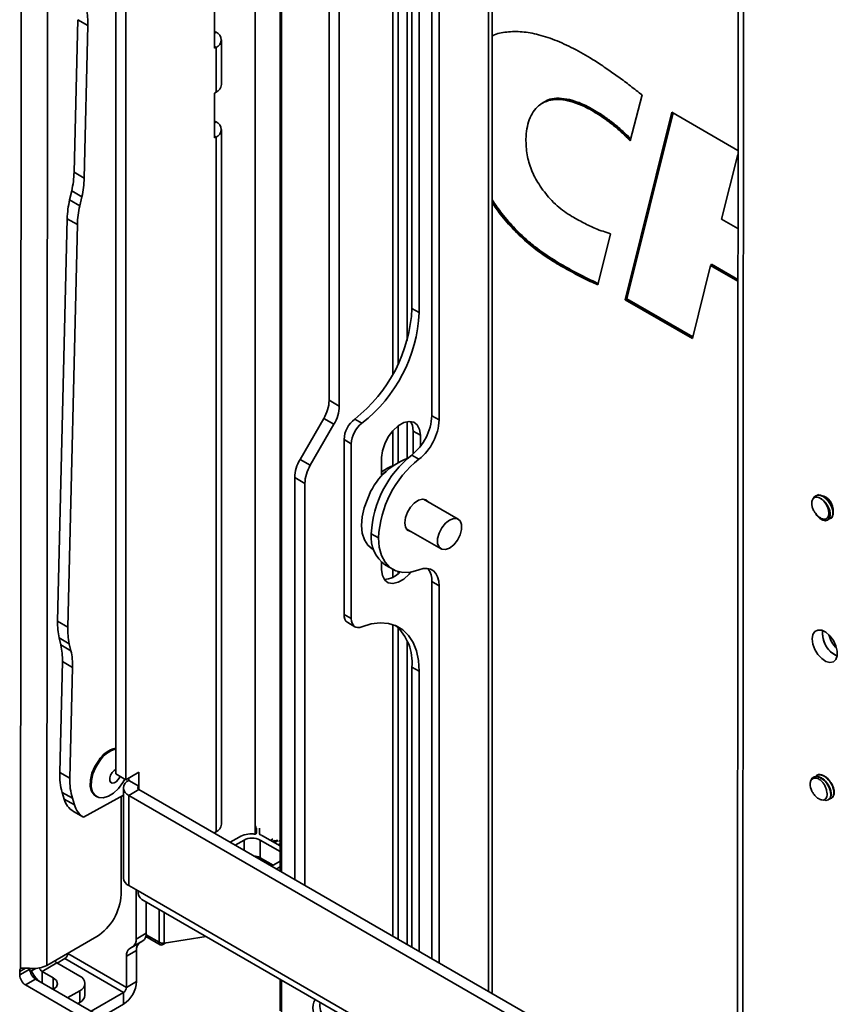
# Model space of a CAD drawing. Header units: millimetres. Extents: x 2 to 1120, y -2 to 861.
# Tile 160 of 226: x 790 to 841, y 598 to 658. Entities that reach past the tile are written whole.
import ezdxf

# ---------------------------------------------------------------- set-up
doc = ezdxf.new("R2010")
doc.units = ezdxf.units.MM

msp = doc.modelspace()

# ---------------------------------------------------------------- linework, layer by layer
at = {"color": 7, "linetype": 'Continuous', "lineweight": 35}
for p, q in [((790.3226, 700.1925), (790.2651, 599.7297)), ((791.8768, 599.9147), (791.9343, 700.1918)), ((806.2715, 693.5012), (806.2715, 605.733)), ((809.3009, 634.7732), (809.3009, 691.4117)), ((809.9272, 634.4117), (809.9272, 691.0502)), ((819.3653, 598.339), (819.3653, 685.9423)), ((796.1326, 611.7272), (796.1326, 680.9464)), ((796.7588, 611.3657), (796.7588, 680.5849)), ((815.6405, 672.9543), (815.6405, 633.8177)), ((816.0877, 672.6961), (816.0877, 633.5596)), ((813.5561, 637.0154), (813.5561, 670.1108)), ((834.5409, 670.4439), (834.4931, 587.1056)), ((834.8747, 669.9787), (834.8269, 586.6404)), ((814.1111, 669.299), (814.1111, 638.468)), ((814.4104, 640.4369), (814.4104, 667.6756)), ((814.8576, 640.1787), (814.8576, 667.4175)), ((802.2344, 664.4413), (802.2344, 656.4909)), ((804.7401, 608.0107), (804.7401, 661.2168)), ((793.7869, 658.2508), (793.5619, 648.8464)), ((793.7869, 658.2508), (794.4131, 657.8893)), ((794.4131, 657.8893), (794.1881, 648.4849)), ((802.3266, 657.4745), (802.2344, 657.5277)), ((819.4126, 657.2674), (819.3653, 657.2394)), ((802.6604, 654.2439), (802.6604, 657.0093)), ((802.2344, 656.4909), (802.3266, 656.5441)), ((802.3266, 656.5441), (802.3266, 653.7787)), ((802.2344, 653.7255), (802.3266, 653.7787)), ((802.2344, 653.7255), (802.2344, 650.9602)), ((828.6098, 653.6072), (827.8709, 650.7817)), ((822.5096, 653.1279), (822.4624, 653.1007)), ((827.5722, 640.9748), (830.444, 652.5458)), ((830.444, 652.5458), (834.5293, 650.1874)), ((802.3266, 651.9438), (802.2344, 651.997)), ((826.2385, 652.1917), (826.2857, 652.2189)), ((802.6604, 608.6156), (802.6604, 651.4786)), ((802.2344, 650.9602), (802.3266, 651.0134)), ((802.3266, 651.0134), (802.3266, 608.1504)), ((834.5291, 649.9325), (833.5111, 645.9466)), ((793.5619, 648.8464), (794.1881, 648.4849)), ((793.4135, 647.6915), (793.2872, 647.1294)), ((793.4135, 647.6915), (794.0397, 647.33)), ((793.2872, 647.1294), (793.9134, 646.7679)), ((794.0397, 647.33), (793.9134, 646.7679)), ((792.5445, 621.138), (793.1388, 645.9745)), ((793.1388, 645.9745), (793.765, 645.613)), ((833.5111, 645.9466), (834.5265, 645.3603)), ((793.1707, 620.7765), (793.765, 645.613)), ((826.6662, 645.0477), (825.8843, 641.8954)), ((823.4522, 643.1457), (823.4993, 643.1729)), ((832.8438, 643.0905), (831.7168, 638.5822)), ((832.891, 643.1177), (832.8438, 643.0905)), ((834.5247, 642.1213), (832.8438, 643.0905)), ((832.891, 643.1177), (832.8962, 643.1691)), ((827.5722, 640.9748), (827.6194, 641.002)), ((831.7168, 638.5822), (827.5722, 640.9748)), ((827.6194, 641.002), (827.6732, 641.0254)), ((814.8576, 640.1787), (814.4104, 640.4369)), ((809.9272, 634.4117), (809.3009, 634.7732)), ((807.5088, 631.125), (808.9678, 633.6521)), ((808.9678, 633.6521), (809.594, 633.2905)), ((811.3232, 633.3587), (810.876, 633.6169)), ((816.0877, 633.5596), (815.6405, 633.8177)), ((808.135, 630.7635), (809.594, 633.2905)), ((813.5561, 630.9584), (813.5561, 633.1898)), ((814.1111, 633.4558), (814.1111, 631.1961)), ((810.2196, 632.3503), (810.6668, 632.0922)), ((810.2196, 621.5621), (810.2196, 632.3503)), ((814.4852, 632.8754), (814.9324, 632.6172)), ((814.4852, 632.8754), (814.4852, 631.468)), ((814.9324, 632.6172), (814.9324, 631.94)), ((810.6668, 621.3039), (810.6668, 632.0922)), ((808.135, 630.7635), (807.5088, 631.125)), ((812.5377, 630.0929), (812.5377, 631.2348)), ((814.3933, 631.3935), (814.8405, 631.1354)), ((807.1756, 630.0039), (807.8018, 629.6423)), ((807.1756, 605.2111), (807.1756, 630.0039)), ((812.7995, 630.3732), (812.5377, 630.1582)), ((807.8018, 604.8495), (807.8018, 629.6423)), ((817.2627, 627.4395), (815.1146, 628.6796)), ((839.3314, 628.8832), (839.3124, 628.8723)), ((840.2392, 627.4827), (840.2581, 627.4937)), ((814.0563, 626.8465), (816.2044, 625.6064)), ((840.0506, 627.374), (840.0696, 627.385)), ((812.346, 626.287), (811.8988, 626.5451)), ((811.9612, 625.6119), (812.0445, 625.5638)), ((812.5377, 624.3214), (812.5377, 624.7794)), ((812.7757, 624.6069), (813.2229, 624.3488)), ((813.5561, 624.0781), (813.5561, 624.2092)), ((815.6405, 623.5927), (816.0877, 623.3345)), ((815.6405, 623.5927), (815.6405, 600.3244)), ((816.0877, 623.3345), (816.0877, 600.0662)), ((810.6668, 621.3039), (810.2196, 621.5621)), ((792.5445, 621.138), (793.1707, 620.7765)), ((810.4476, 621.0582), (810.8948, 620.8)), ((813.5561, 601.5277), (813.5561, 620.7492)), ((839.7393, 620.4128), (839.7522, 620.5675)), ((792.6408, 620.1165), (793.2671, 619.7549)), ((792.6408, 620.1165), (792.7432, 619.679)), ((792.7432, 619.679), (793.3695, 619.3175)), ((793.2671, 619.7549), (793.3695, 619.3175)), ((814.1111, 619.9375), (814.1111, 601.2073)), ((792.8396, 618.6575), (792.6758, 611.8155)), ((792.8396, 618.6575), (793.4658, 618.2959)), ((814.4104, 618.3141), (814.8576, 618.0559)), ((814.4104, 601.0345), (814.4104, 618.3141)), ((793.4658, 618.2959), (793.3021, 611.454)), ((814.8576, 600.7763), (814.8576, 618.0559)), ((792.6758, 611.8155), (793.3021, 611.454)), ((796.7588, 611.3657), (796.1326, 611.7272)), ((796.7588, 611.3657), (797.5646, 611.8309)), ((797.5646, 611.8309), (797.5646, 610.9667)), ((839.3894, 611.6366), (839.3704, 611.6257)), ((796.9384, 611.3282), (796.9384, 611.4694)), ((797.5646, 610.9667), (796.9384, 611.3282)), ((839.2008, 611.5279), (839.1818, 611.517)), ((792.8285, 610.5856), (793.4547, 610.2241)), ((792.957, 610.1697), (792.8285, 610.5856)), ((796.6046, 610.863), (796.6046, 605.2978)), ((797.5646, 610.7593), (796.9384, 610.3978)), ((797.5646, 610.7593), (834.4945, 589.4402)), ((792.957, 610.1697), (793.5832, 609.8082)), ((793.5832, 609.8082), (793.4547, 610.2241)), ((794.1416, 609.0518), (796.6046, 610.4162)), ((794.8981, 610.3552), (794.958, 610.3207)), ((796.4601, 604.2854), (796.4636, 610.338)), ((796.9384, 604.8326), (796.9384, 610.3978)), ((834.4941, 588.7174), (796.9384, 610.3978)), ((840.1085, 610.1274), (840.1275, 610.1384)), ((840.2971, 610.2361), (840.3027, 610.2394)), ((793.5154, 609.4133), (794.1416, 609.0518)), ((802.2052, 608.0804), (802.3266, 608.1504)), ((804.7681, 608.436), (804.7681, 608.0192)), ((804.8082, 608.377), (804.8082, 608.0654)), ((805.0082, 608.3667), (805.0116, 608.3683)), ((805.0082, 608.3667), (805.0082, 608.0291)), ((803.1968, 607.508), (803.7415, 607.8225)), ((804.0479, 607.6456), (803.5032, 607.3311)), ((806.2715, 606.9334), (805.0379, 607.6456)), ((805.0379, 606.5569), (805.0379, 607.6456)), ((806.2715, 607.2872), (805.1834, 607.9154)), ((805.8334, 607.7102), (805.6861, 607.6252)), ((805.763, 607.5807), (805.8638, 607.5875)), ((806.1574, 607.6252), (805.9218, 607.4891)), ((805.9521, 607.5066), (805.9521, 607.5816)), ((806.2715, 607.4189), (806.1575, 607.353)), ((804.7401, 606.617), (804.7401, 606.6588)), ((805.8391, 606.0943), (805.0379, 606.5569)), ((805.7423, 606.0385), (806.2715, 606.344)), ((806.2715, 605.9902), (806.0488, 605.8616)), ((796.9384, 604.8326), (797.5072, 604.5042)), ((797.3898, 604.572), (797.3898, 601.5413)), ((797.7432, 603.9825), (835.0042, 582.4722)), ((798.0161, 601.9028), (798.0161, 603.825)), ((794.9624, 601.6936), (791.8768, 599.9147)), ((797.0103, 600.9642), (797.6366, 601.3257)), ((797.1706, 601.0568), (797.7969, 601.4183)), ((797.3898, 601.5413), (798.0161, 601.9028)), ((797.6366, 601.3257), (797.7969, 601.4183)), ((797.9913, 601.6966), (798.8775, 601.185)), ((801.7177, 601.688), (799.1304, 601.2878)), ((796.7911, 600.4797), (797.4174, 600.8412)), ((797.1706, 601.0568), (797.0103, 600.9642)), ((797.4174, 598.9149), (797.4174, 600.8412)), ((799.0442, 601.2015), (799.2168, 601.3012)), ((792.5133, 600.0556), (792.9919, 600.3319)), ((796.6115, 598.2423), (792.9919, 600.3319)), ((793.1715, 600.6458), (793.1582, 600.6534)), ((793.1715, 600.643), (793.1715, 600.6458)), ((796.7911, 598.5534), (793.1715, 600.643)), ((796.7911, 600.4797), (796.7911, 598.5534)), ((790.2049, 599.3275), (790.8312, 599.6885)), ((790.2051, 599.5349), (790.2049, 599.3275)), ((791.2002, 599.7266), (790.8546, 599.5274)), ((791.5887, 599.536), (792.5017, 600.0623)), ((791.5887, 599.536), (792.2796, 599.1371)), ((793.911, 599.2488), (792.5017, 600.0623)), ((791.1901, 599.0662), (790.5639, 598.7052)), ((791.0316, 599.2003), (791.1226, 599.2528)), ((791.1901, 599.0662), (804.0445, 591.6455)), ((796.7911, 598.5534), (797.4174, 598.9149)), ((806.2715, 599.0592), (806.2715, 597.109)), ((790.5639, 598.7052), (803.4182, 591.2845)), ((793.1697, 597.9234), (793.911, 598.3508)), ((793.911, 598.3508), (793.9106, 597.6274)), ((794.2329, 598.076), (794.2334, 598.7994)), ((794.6144, 597.0894), (796.6115, 598.2423)), ((796.6115, 598.2423), (796.6115, 597.5192)), ((793.7965, 597.5616), (793.9106, 597.6274)), ((795.2407, 596.7278), (796.6115, 597.5192))]:
    msp.add_line(p, q, dxfattribs=at)
at = {"color": 8, "linetype": 'Continuous', "lineweight": 35}
for p, q in [((806.3692, 693.4448), (806.3692, 605.6766)), ((819.1428, 598.3025), (819.1428, 686.0708)), ((813.2223, 636.3752), (813.2223, 670.3089)), ((802.2344, 657.4213), (802.3266, 657.4745)), ((802.3266, 656.5441), (802.2344, 656.5973)), ((830.4794, 652.5254), (827.6194, 641.002)), ((827.6732, 641.0254), (830.5213, 652.5012)), ((802.2344, 651.8906), (802.3266, 651.9438)), ((802.3266, 651.0134), (802.2344, 651.0666)), ((832.8962, 643.1691), (832.882, 643.1126)), ((832.891, 643.1177), (834.5247, 642.1757)), ((834.5247, 642.2301), (832.8962, 643.1691)), ((827.6194, 641.002), (831.7287, 638.6298)), ((831.7405, 638.6773), (827.6732, 641.0254)), ((813.2223, 630.7382), (813.2223, 632.8795)), ((813.2223, 623.8524), (813.2223, 624.3491)), ((813.2223, 601.7204), (813.2223, 620.9474)), ((797.5646, 610.7593), (797.5646, 610.9667)), ((804.0479, 607.6456), (804.0479, 607.0166)), ((805.8638, 607.5225), (805.8638, 607.5875)), ((835.0044, 582.8575), (797.5072, 604.5042)), ((798.8085, 603.3675), (798.8085, 601.3376)), ((799.1304, 601.2878), (799.1304, 603.1816)), ((798.8085, 601.3376), (798.0102, 601.7985)), ((799.0442, 601.2015), (799.0442, 601.2813)), ((790.5732, 599.7472), (790.2051, 599.5349)), ((791.5887, 599.536), (791.5883, 598.8363)), ((792.2796, 599.1371), (792.2792, 598.4375)), ((806.3692, 599.0028), (806.3692, 596.9729))]:
    msp.add_line(p, q, dxfattribs=at)
at = {"color": 7, "linetype": 'Continuous', "lineweight": 35, "flags": 128}
for points in [[(812.5377, 631.2348), (812.5862, 631.6523), (812.7278, 632.092), (812.951, 632.5183), (813.2377, 632.8966), (813.5647, 633.1962), (813.9055, 633.393), (814.2325, 633.4709), (814.5192, 633.4236), (814.7424, 633.255), (814.8839, 632.9788), (814.9324, 632.6172)], [(814.328, 633.4695), (814.4367, 633.237), (814.4852, 632.8754)], [(811.6782, 628.7158), (811.4719, 628.1477), (811.3453, 627.5879), (811.3035, 627.0579), (811.3479, 626.5779), (811.477, 626.1665), (811.6856, 625.8394), (811.9612, 625.6119)], [(813.9629, 627.2204), (814.0052, 627.5378), (814.1276, 627.8696), (814.3168, 628.18), (814.5523, 628.4353), (814.8087, 628.6078), (815.058, 628.6788), (815.2733, 628.6406), (815.4313, 628.4975), (815.432, 628.4964)], [(839.3157, 627.8054), (839.3987, 627.6727), (839.577, 627.4875), (839.7649, 627.3729), (839.9401, 627.3412), (840.0816, 627.3953), (840.1722, 627.5284), (840.2006, 627.7249), (840.1624, 627.9618), (840.0609, 628.2118), (839.969, 628.3624), (839.969, 628.3624)], [(817.471, 626.8012), (817.4701, 627.1009), (817.3805, 627.3308), (817.2128, 627.4633), (816.9873, 627.4824), (816.7312, 627.3857), (816.4754, 627.185), (816.2507, 626.9044), (816.0843, 626.5779), (815.9962, 626.2446), (815.997, 625.945), (816.0866, 625.715), (816.2543, 625.5825), (816.4798, 625.5635), (816.7359, 625.6601), (816.9917, 625.8608), (817.2164, 626.1414), (817.3828, 626.468), (817.471, 626.8012)], [(814.3737, 626.6632), (814.3168, 626.6694), (814.1276, 626.7613), (814.0052, 626.9519), (813.9629, 627.2204)], [(814.8405, 624.3187), (814.333, 624.1786), (813.8565, 624.1562), (813.4254, 624.2523), (813.0531, 624.4639), (812.751, 624.7845), (812.5283, 625.2042), (812.3919, 625.7102), (812.346, 626.287)], [(816.0877, 623.3345), (816.0648, 623.6229), (815.9966, 623.8759), (815.8852, 624.0858), (815.7342, 624.2461), (815.548, 624.3519), (815.3325, 624.3999), (815.0942, 624.3887), (814.8405, 624.3187)], [(814.3502, 624.1815), (814.2325, 624.042), (813.9055, 623.7424), (813.5647, 623.5457), (813.2377, 623.4678), (812.951, 623.515), (812.7278, 623.6836), (812.5862, 623.9599), (812.5377, 624.3214)], [(811.3232, 620.7952), (811.19, 620.7569), (811.0647, 620.7496), (810.9513, 620.7735), (810.8532, 620.8279), (810.7736, 620.9112), (810.7149, 621.0207), (810.6789, 621.153), (810.6668, 621.3039)], [(814.8576, 618.0559), (814.8158, 618.7136), (814.6913, 619.3099), (814.4864, 619.8329), (814.2054, 620.2722), (813.8538, 620.619), (813.4386, 620.8665), (812.9681, 621.0096), (812.4518, 621.0455), (811.8998, 620.9736), (811.3232, 620.7952)], [(839.1131, 620.0517), (839.1554, 620.3193), (839.2775, 620.5092), (839.4661, 620.6008), (839.7008, 620.5843), (839.9562, 620.4613), (840.2045, 620.2453), (840.4189, 619.9596), (840.5761, 619.6352), (840.6592, 619.3072), (840.659, 619.0113), (840.5756, 618.7794), (840.4181, 618.6367), (840.2036, 618.5986), (839.9552, 618.6694), (839.6998, 618.8412), (839.4653, 619.0955), (839.2769, 619.4048), (839.1551, 619.7355), (839.1131, 620.0517)], [(794.8981, 610.3552), (794.7954, 610.4313), (794.6367, 610.6622), (794.5593, 610.9775), (794.5689, 611.3537), (794.6647, 611.7631), (794.8396, 612.1751), (795.0808, 612.5593)], [(796.6918, 611.4044), (796.5709, 611.1924), (796.3031, 610.833), (795.9974, 610.5428), (795.6765, 610.3432), (795.3641, 610.2491), (795.0834, 610.2674), (794.8553, 610.3968), (794.6966, 610.6277), (794.6192, 610.9429), (794.6287, 611.3192), (794.7245, 611.7285), (794.8995, 612.1406), (795.1406, 612.5248), (795.1406, 612.5248)], [(796.3937, 611.5765), (796.3766, 611.5341), (796.282, 611.3712), (796.1588, 611.2418), (796.0257, 611.1656), (795.9029, 611.1541), (795.8091, 611.2092), (795.7587, 611.3223), (795.7592, 611.4764), (795.8107, 611.6479), (795.9052, 611.8108)], [(795.9052, 611.8108), (796.0284, 611.9402), (796.1326, 612.005)], [(839.8463, 610.1272), (839.9468, 610.0951), (840.1006, 610.1231), (840.2084, 610.2332), (840.2568, 610.4123), (840.2392, 610.6396), (840.1564, 610.8886), (840.0165, 611.1306), (839.8344, 611.3375), (839.6294, 611.4853), (839.4236, 611.5567), (839.239, 611.5429), (839.0955, 611.4448), (839.008, 611.2728), (838.9859, 611.1351), (838.9859, 611.1351)], [(804.6375, 608.0246), (804.6611, 608.0145), (804.6887, 608.0088), (804.718, 608.0079), (804.7465, 608.0121), (804.7717, 608.0208), (804.7914, 608.0333), (804.8039, 608.0486), (804.8082, 608.0654)], [(804.8022, 608.4909), (804.7834, 608.474), (804.7683, 608.4406), (804.7771, 608.4065), (804.8082, 608.377)], [(806.2715, 607.5642), (806.2657, 607.5676), (806.2061, 607.597)], [(792.2796, 599.1371), (792.4677, 598.9746), (792.5338, 598.783), (792.4677, 598.5914), (792.2796, 598.4291), (792.2792, 598.4289)], [(819.3247, 598.1975), (819.3507, 598.2534), (819.3653, 598.339)]]:
    msp.add_lwpolyline(points, dxfattribs=at)
at = {"color": 7, "linetype": 'Continuous', "lineweight": 35}
for centre, radius, start, end in [((790.3459, 658.0211), 4.0694, 358.143582, 12.62858), ((802.15, 657.0093), 0.4976, 290.783421, 69.216579), ((802.09, 654.3008), 0.5732, 294.374658, 354.305201), ((802.15, 651.4786), 0.4976, 290.783421, 69.216579), ((826.256, 652.2665), 0.056, 301.941034, 351.650561), ((787.6259, 649.0221), 5.9386, 347.052293, 358.304252), ((788.2522, 648.6606), 5.9386, 347.052293, 358.304252), ((799.0748, 645.7988), 5.9386, 167.052293, 178.304252), ((799.701, 645.4373), 5.9386, 167.052293, 178.304252), ((823.4717, 643.2161), 0.0512, 302.605478, 357.394522), ((805.2148, 640.8766), 9.2061, 307.94744, 357.262562), ((805.662, 640.6184), 9.2061, 307.94744, 357.262562), ((806.9813, 634.8524), 2.321, 328.856272, 358.043501), ((807.6075, 634.4909), 2.321, 328.856272, 358.043501), ((811.9373, 632.2635), 1.7199, 128.102848, 177.107154), ((812.3354, 633.9853), 3.3093, 308.449775, 357.098279), ((812.7826, 633.7271), 3.3093, 308.449775, 357.098279), ((812.3845, 632.0054), 1.7199, 128.102848, 177.107154), ((809.4952, 629.9246), 2.321, 148.856272, 178.043501), ((815.6753, 627.2166), 4.2691, 110.631948, 159.440585), ((818.509, 626.2101), 6.6187, 128.449775, 177.098279), ((818.9562, 625.9519), 6.6187, 128.449775, 177.098279), ((810.1215, 629.5631), 2.321, 148.856272, 178.043501), ((813.8884, 628.758), 2.0812, 109.269621, 130.464274), ((838.9369, 627.7245), 1.2133, 31.716497, 55.161238), ((839.4497, 627.9736), 0.9593, 355.646217, 76.927965), ((813.956, 626.3084), 2.0708, 173.436428, 235.251391), ((814.4355, 623.6675), 1.2074, 356.449426, 36.836781), ((812.6719, 625.0515), 1.3245, 270.994984, 318.960439), ((810.7538, 621.5002), 0.5377, 173.393029, 235.294791), ((796.6118, 621.0062), 4.0694, 178.143582, 192.62858), ((797.238, 620.6446), 4.0694, 178.143582, 192.62858), ((811.3612, 618.597), 3.0623, 354.698864, 48.311568), ((841.3151, 620.4302), 1.5759, 180.632944, 245.309434), ((841.2828, 620.4046), 1.5393, 173.925199, 246.00371), ((841.8961, 620.7582), 1.8148, 194.142302, 225.786606), ((788.7723, 618.7893), 4.0694, 358.143582, 12.62858), ((789.3985, 618.4278), 4.0694, 358.143582, 12.62858), ((796.5453, 611.624), 1.7377, 103.738112, 147.435781), ((796.6376, 611.5552), 1.7835, 106.449372, 147.071128), ((796.5443, 611.6713), 3.8711, 177.865162, 196.287192), ((797.1705, 611.3098), 3.8711, 177.865162, 196.287192), ((797.115, 610.863), 0.4976, 110.783421, 249.216579), ((840.1032, 611.1455), 1.1174, 180.530052, 205.312621), ((797.604, 610.863), 0.1109, 110.783421, 249.216579), ((794.1948, 610.4991), 1.2809, 194.906151, 237.968573), ((794.821, 610.1376), 1.2809, 194.906151, 237.968573), ((802.09, 608.6725), 0.5732, 294.374658, 354.305201), ((804.54, 606.3696), 1.6578, 86.628415, 118.793967), ((805.1236, 608.0568), 0.1187, 193.513952, 268.35402), ((804.5429, 606.6903), 1.0759, 62.609672, 117.390328), ((805.0815, 607.7324), 0.2094, 60.878956, 79.336987), ((805.8726, 607.6717), 0.0846, 264.010461, 339.953492), ((806.0848, 607.397), 0.2275, 75.153281, 125.703672), ((804.5751, 605.6959), 0.9774, 61.738494, 85.771094), ((797.175, 605.3546), 0.5732, 185.694799, 245.625342), ((798.0493, 604.4352), 0.5465, 172.74417, 235.943649), ((793.2106, 604.4345), 3.2529, 302.583572, 357.372635), ((796.86, 601.4891), 0.5324, 305.698039, 5.620379), ((797.9472, 600.8933), 0.5324, 125.698039, 185.620379), ((797.4862, 601.8507), 0.5324, 305.698039, 5.620379), ((798.9522, 601.3143), 0.1456, 170.785963, 309.203285), ((799.0436, 601.7921), 0.5117, 242.642825, 279.771097), ((797.321, 600.5318), 0.5324, 125.698039, 185.620379), ((792.6994, 600.3769), 0.3715, 208.356631, 237.85338), ((792.7816, 600.6607), 0.3903, 302.605478, 357.394522), ((790.5013, 599.5503), 0.2967, 142.787933, 182.97454), ((791.6106, 599.7234), 0.7802, 182.566514, 237.389704), ((792.6198, 600.3355), 1.848, 204.328147, 229.003461), ((791.0912, 601.4085), 1.6878, 265.856815, 297.741466), ((791.8008, 599.8664), 0.3926, 196.52001, 237.300329), ((790.9844, 599.3624), 0.7802, 182.566514, 237.389704), ((793.7409, 598.7998), 0.4801, 290.751166, 69.248856), ((795.6678, 598.9946), 1.7514, 302.605478, 357.394522), ((796.4012, 598.5712), 0.3903, 302.605478, 357.394522), ((793.6827, 598.1313), 0.553, 294.334953, 354.268676), ((809.3911, 597.2969), 1.0925, 151.75405, 227.105829), ((809.7415, 597.4236), 1.0148, 168.283566, 224.573792)]:
    msp.add_arc(centre, radius, start, end, dxfattribs=at)
for points, knots in [([(819.3653, 657.2407), (819.3797, 657.2494), (819.6386, 657.4053), (820.2568, 657.5104), (821.1976, 657.5374), (822.2467, 657.3437), (823.3638, 656.965), (824.5335, 656.4094), (825.5705, 655.8073), (826.2123, 655.3751), (826.4645, 655.2052)], [0, 0, 0, 0, 0.0082034, 0.1475288, 0.2896472, 0.43188, 0.5873139, 0.7433604, 0.8991257, 1, 1, 1, 1]), ([(826.4645, 655.2052), (826.6993, 655.0425), (827.1762, 654.7119), (827.8907, 654.1706), (828.37, 653.795), (828.6098, 653.6072)], [0, 0, 0, 0, 0.3263448, 0.6630318, 1, 1, 1, 1]), ([(826.2385, 652.1917), (825.9526, 652.3774), (825.3811, 652.7486), (824.5855, 653.1111), (823.8741, 653.3091), (823.2541, 653.3559), (822.6925, 653.2412), (822.2308, 652.9758), (821.8832, 652.5804), (821.6395, 652.1003), (821.492, 651.5309), (821.4183, 650.8145), (821.4785, 650.2468), (821.5135, 649.9159)], [0, 0, 0, 0, 0.1135245, 0.226886, 0.3156149, 0.4042418, 0.493691, 0.5830848, 0.6612138, 0.7393622, 0.8160828, 0.8928225, 1, 1, 1, 1]), ([(822.28, 652.9664), (822.281, 652.9675), (822.4065, 653.1084), (822.7525, 653.2623), (823.306, 653.3859), (823.9344, 653.334), (824.3933, 653.2052), (824.7338, 653.078), (825.228, 652.8728), (825.774, 652.5655), (826.2194, 652.2638), (826.2857, 652.2189)], [0, 0, 0, 0, 0.001188, 0.1521613, 0.3090728, 0.4598919, 0.6147209, 0.6308526, 0.6954017, 0.9546787, 1, 1, 1, 1]), ([(826.3115, 652.2584), (826.0303, 652.4413), (825.463, 652.8103), (824.6725, 653.1725), (823.9544, 653.3791), (823.3352, 653.4229), (822.8283, 653.3473), (822.5783, 653.1847), (822.4817, 653.1218)], [0, 0, 0, 0, 0.2034738, 0.4105783, 0.5717437, 0.7367948, 0.8982323, 1, 1, 1, 1]), ([(827.8709, 650.7817), (827.6901, 650.9659), (827.3375, 651.3252), (826.7882, 651.791), (826.4222, 652.0578), (826.2385, 652.1917)], [0, 0, 0, 0, 0.3438286, 0.6706687, 1, 1, 1, 1]), ([(827.9262, 650.8709), (827.9074, 650.8917), (827.7509, 651.0638), (827.4022, 651.3894), (826.8835, 651.8429), (826.5022, 652.1199), (826.3115, 652.2584)], [0, 0, 0, 0, 0.0372319, 0.3090143, 0.6544151, 1, 1, 1, 1]), ([(821.5135, 649.9159), (821.5886, 649.6063), (821.7381, 648.9895), (822.2564, 648.0374), (822.9526, 647.1337), (823.6688, 646.4967), (824.1266, 646.2137), (824.2788, 646.1197)], [0, 0, 0, 0, 0.1990542, 0.3965841, 0.6202482, 0.8737501, 1, 1, 1, 1]), ([(823.4522, 643.1457), (823.14, 643.3365), (822.5149, 643.7186), (821.5885, 644.4361), (820.693, 645.2753), (819.9377, 646.1208), (819.5271, 646.7208), (819.3653, 646.9573)], [0, 0, 0, 0, 0.2148633, 0.4303021, 0.6445573, 0.859858, 1, 1, 1, 1]), ([(824.2788, 646.1197), (824.5212, 645.9821), (825.0062, 645.707), (825.8092, 645.312), (826.356, 645.1434), (826.6662, 645.0477)], [0, 0, 0, 0, 0.30194323, 0.60407087, 1, 1, 1, 1]), ([(825.8843, 641.8954), (825.725, 641.9654), (825.2424, 642.1777), (824.4306, 642.5929), (823.7785, 642.9613), (823.4522, 643.1457)], [0, 0, 0, 0, 0.1973723, 0.598228, 1, 1, 1, 1]), ([(825.936, 641.9716), (825.9327, 641.973), (825.7704, 642.0415), (825.2879, 642.2614), (824.4862, 642.6683), (823.844, 643.0319), (823.5229, 643.2137)], [0, 0, 0, 0, 0.0040988, 0.2032729, 0.6016624, 1, 1, 1, 1]), ([(839.4152, 627.6932), (839.3685, 627.7414), (839.2749, 627.8381), (839.1655, 628.0295), (839.0934, 628.2337), (839.0697, 628.4356), (839.1003, 628.6114), (839.1858, 628.7402), (839.3204, 628.8031), (839.4764, 628.7945), (839.584, 628.7426), (839.63, 628.7203)], [0, 0, 0, 0, 0.1022067, 0.2053175, 0.3122618, 0.4230126, 0.5378163, 0.6563655, 0.7788922, 0.9053714, 1, 1, 1, 1]), ([(840.1444, 627.4628), (840.1701, 627.4641), (840.2501, 627.4681), (840.3402, 627.5661), (840.3972, 627.7394), (840.3853, 627.9686), (840.307, 628.2214), (840.1696, 628.4701), (839.9873, 628.6856), (839.7799, 628.8427), (839.569, 628.9237), (839.38, 628.9159), (839.2395, 628.8403), (839.1931, 628.7408), (839.1744, 628.7007)], [0, 0, 0, 0, 0.0424386, 0.1321535, 0.2218684, 0.3115829, 0.4012971, 0.4910115, 0.5807262, 0.670441, 0.760156, 0.849871, 0.9395859, 1, 1, 1, 1]), ([(839.3345, 628.8769), (839.3776, 628.8979), (839.4732, 628.9444), (839.6655, 628.9129), (839.8765, 628.8044), (840.0775, 628.6227), (840.2452, 628.392), (840.3621, 628.1385), (840.417, 627.8903), (840.4014, 627.6816), (840.3426, 627.5446), (840.2744, 627.5139), (840.2522, 627.504)], [0, 0, 0, 0, 0.08821, 0.1957286, 0.3032465, 0.4107642, 0.5182825, 0.6258013, 0.7333201, 0.8408389, 0.9483576, 1, 1, 1, 1]), ([(839.5036, 628.9756), (839.4951, 628.9733), (839.4639, 628.965), (839.4461, 628.9349), (839.4331, 628.9129)], [0, 0, 0, 0, 0.27184521, 1, 1, 1, 1]), ([(839.63, 628.7203), (839.6902, 628.6782), (839.8193, 628.5878), (839.9947, 628.3791), (840.1338, 628.1323), (840.2145, 627.8782), (840.2272, 627.6504), (840.1795, 627.4726), (840.1027, 627.4157), (840.0668, 627.3891)], [0, 0, 0, 0, 0.1290696, 0.2771532, 0.4252376, 0.5733217, 0.7214049, 0.8694875, 1, 1, 1, 1]), ([(839.969, 628.3624), (840.0052, 628.2906), (840.0828, 628.1367), (840.1375, 627.8952), (840.1305, 627.6776), (840.0595, 627.5186), (839.9379, 627.4343), (839.7831, 627.4298), (839.6165, 627.5007), (839.4917, 627.6036), (839.4299, 627.676), (839.4152, 627.6932)], [0, 0, 0, 0, 0.1164427, 0.2499223, 0.3794652, 0.5050125, 0.6265071, 0.7439057, 0.8570554, 0.9660097, 1, 1, 1, 1]), ([(840.2018, 610.2115), (840.2121, 610.2108), (840.279, 610.2059), (840.3679, 610.2807), (840.4452, 610.4312), (840.454, 610.6479), (840.3959, 610.896), (840.2753, 611.1493), (840.1051, 611.3776), (839.9028, 611.5557), (839.692, 611.6592), (839.5046, 611.686), (839.4136, 611.6385), (839.3743, 611.618)], [0, 0, 0, 0, 0.0182755, 0.1188573, 0.219439, 0.3200207, 0.4206022, 0.5211832, 0.621764, 0.7223455, 0.8229272, 0.9235089, 1, 1, 1, 1]), ([(839.3923, 611.6323), (839.3977, 611.6374), (839.4463, 611.6827), (839.5844, 611.6905), (839.7869, 611.6436), (839.9989, 611.508), (840.1914, 611.3094), (840.3454, 611.0683), (840.4438, 610.8139), (840.4782, 610.5728), (840.4408, 610.3827), (840.3792, 610.2721), (840.3215, 610.2555), (840.3131, 610.2531)], [0, 0, 0, 0, 0.013617, 0.1211646, 0.2287121, 0.3362595, 0.4438066, 0.5513534, 0.6589005, 0.766448, 0.8739956, 0.981543, 1, 1, 1, 1]), ([(838.9859, 611.1351), (838.9968, 611.1935), (839.0203, 611.3186), (839.1256, 611.4403), (839.2781, 611.4871), (839.4567, 611.4482), (839.6371, 611.334), (839.7982, 611.1628), (839.921, 610.9595), (839.9799, 610.7946), (839.9946, 610.7077), (839.9982, 610.687)], [0, 0, 0, 0, 0.1164427, 0.2499223, 0.3794652, 0.5050125, 0.6265071, 0.7439057, 0.8570554, 0.9660097, 1, 1, 1, 1]), ([(839.2051, 611.5196), (839.2424, 611.5398), (839.331, 611.5878), (839.5157, 611.5634), (839.7264, 611.4626), (839.9294, 611.2866), (840.101, 611.0594), (840.2232, 610.8067), (840.2841, 610.5569), (840.2751, 610.3433), (840.2181, 610.1974), (840.1474, 610.1615), (840.1216, 610.1484)], [0, 0, 0, 0, 0.0782814, 0.1857944, 0.2933081, 0.4008223, 0.5083367, 0.6158508, 0.7233648, 0.8308788, 0.9383927, 1, 1, 1, 1]), ([(839.9982, 610.687), (840.0136, 610.6229), (840.0448, 610.4943), (840.0287, 610.3244), (839.966, 610.1928), (839.8554, 610.1156), (839.7068, 610.1055), (839.5335, 610.1683), (839.3541, 610.3022), (839.2005, 610.4781), (839.1253, 610.6109), (839.0931, 610.6677)], [0, 0, 0, 0, 0.1022067, 0.2053175, 0.3122618, 0.4230126, 0.5378163, 0.6563655, 0.7788922, 0.9053714, 1, 1, 1, 1]), ([(790.9692, 599.7251), (790.8923, 599.7295), (790.7418, 599.738), (790.5419, 599.7497), (790.379, 599.7549), (790.3013, 599.7378), (790.2651, 599.7297)], [0, 0, 0, 0, 0.2772181, 0.5426942, 0.786144, 1, 1, 1, 1])]:
    msp.add_open_spline(points, degree=3, knots=knots, dxfattribs=at)
at = {"color": 8, "linetype": 'Continuous', "lineweight": 35}
for points, knots in [([(826.2857, 652.2189), (826.2857, 652.2189), (826.4761, 652.088), (826.8553, 651.8022), (827.3713, 651.3533), (827.7178, 651.0334), (827.8704, 650.8622), (827.8871, 650.8435)], [0, 0, 0, 0, 0.0000086, 0.3470157, 0.6940732, 0.9665001, 1, 1, 1, 1]), ([(823.5229, 643.2137), (823.0641, 643.4996), (822.368, 643.9333), (821.4548, 644.692), (820.7133, 645.404), (819.9949, 646.2076), (819.5582, 646.8482), (819.3653, 647.1312)], [0, 0, 0, 0, 0.3090105, 0.4689492, 0.6288235, 0.8359829, 1, 1, 1, 1]), ([(819.3653, 647.0501), (819.5393, 646.7945), (819.9649, 646.1697), (820.4831, 645.5927), (820.9147, 645.1497), (821.4969, 644.5807), (822.3919, 643.8495), (823.1806, 643.3676), (823.4993, 643.1729)], [0, 0, 0, 0, 0.1491462, 0.3646922, 0.3845488, 0.4640049, 0.783389, 1, 1, 1, 1]), ([(823.4993, 643.1729), (823.8206, 642.9913), (824.4635, 642.6281), (825.2632, 642.2176), (825.7388, 642.0078), (825.8951, 641.9389)], [0, 0, 0, 0, 0.4015993, 0.8033946, 1, 1, 1, 1])]:
    msp.add_open_spline(points, degree=3, knots=knots, dxfattribs=at)

doc.saveas('drawing.dxf')
